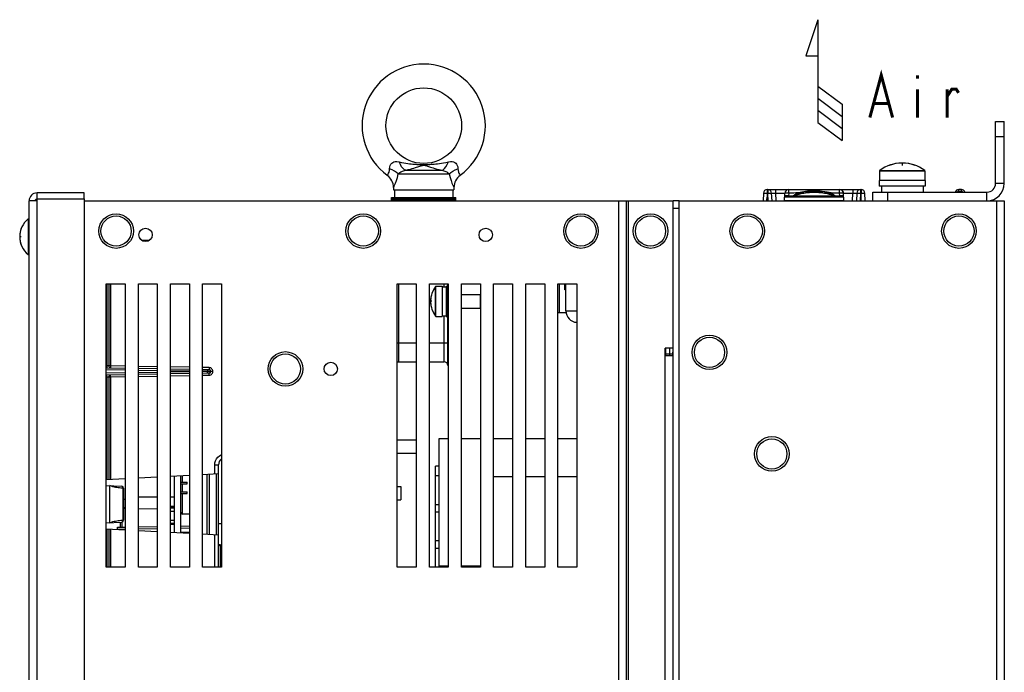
# Model space of a CAD drawing. Extents: x 29 to 410, y 35 to 287.
# Tile 23 of 46: x 133 to 198, y 210 to 253. Entities that reach past the tile are written whole.
import ezdxf

# ---------------------------------------------------------------- set-up
doc = ezdxf.new("R2010")
doc.units = 0
doc.header["$LTSCALE"] = 23.1
doc.layers.get('0').update_dxf_attribs({"linetype": 'CONTINUOUS'})
doc.layers.add('ALL_CURVE', color=7, linetype='CONTINUOUS')
doc.layers.add('ALL_NOTE', color=7, linetype='CONTINUOUS')

# ---------------------------------------------------------------- blocks, each defined once
blk = doc.blocks.new('ARROW_AIR_BL0', base_point=(185.747, 248.833))
at = {"color": 7, "linetype": 'CONTINUOUS'}
for p, q in [((185.347, 252.833), (184.547, 250.433)), ((185.347, 252.833), (185.347, 246.033)), ((184.547, 250.433), (185.347, 250.433)), ((185.347, 248.433), (186.947, 247.233)), ((185.347, 247.633), (186.947, 246.433)), ((185.347, 246.833), (186.947, 245.633)), ((186.947, 247.233), (186.947, 244.833)), ((185.347, 246.033), (186.947, 244.833))]:
    blk.add_line(p, q, dxfattribs=at)

msp = doc.modelspace()

# ---------------------------------------------------------------- linework, layer by layer
at = {"color": 3, "linetype": 'CONTINUOUS'}
for p, q in [((197.104, 241.993), (197.104, 246.093)), ((136.829, 241.368), (133.704, 241.368)), ((133.704, 202.443), (133.704, 240.968)), ((133.704, 240.968), (136.829, 240.968)), ((136.829, 240.968), (136.829, 202.943)), ((188.979, 241.418), (196.529, 241.418)), ((133.179, 202.843), (133.179, 240.843)), ((133.704, 240.843), (133.179, 240.843)), ((136.829, 240.843), (175.779, 240.843)), ((172.154, 240.843), (172.154, 151.343)), ((172.679, 240.843), (172.679, 151.343)), ((172.804, 240.843), (172.804, 151.343)), ((175.779, 151.343), (175.779, 240.843)), ((176.179, 151.343), (176.179, 240.843)), ((176.179, 240.843), (188.979, 240.843)), ((196.529, 240.843), (197.679, 240.843)), ((197.154, 240.843), (197.154, 151.343)), ((197.679, 240.843), (197.679, 151.343)), ((138.279, 216.593), (138.279, 235.343)), ((138.279, 235.343), (139.529, 235.343)), ((139.529, 235.343), (139.529, 216.593)), ((140.404, 216.593), (140.404, 235.343)), ((140.404, 235.343), (141.654, 235.343)), ((141.654, 235.343), (141.654, 216.593)), ((142.529, 216.593), (142.529, 235.343)), ((142.529, 235.343), (143.779, 235.343)), ((143.779, 235.343), (143.779, 216.593)), ((144.654, 216.593), (144.654, 235.343)), ((144.654, 235.343), (145.904, 235.343)), ((145.904, 235.343), (145.904, 216.593)), ((157.529, 216.593), (157.529, 235.343)), ((157.529, 235.343), (158.779, 235.343)), ((158.779, 235.343), (158.779, 216.593)), ((159.654, 216.593), (159.654, 235.343)), ((159.654, 235.343), (160.904, 235.343)), ((160.904, 235.343), (160.904, 216.593)), ((161.779, 216.593), (161.779, 235.343)), ((161.779, 235.343), (163.029, 235.343)), ((163.029, 235.343), (163.029, 216.593)), ((163.904, 216.593), (163.904, 235.343)), ((163.904, 235.343), (165.154, 235.343)), ((165.154, 235.343), (165.154, 216.593)), ((166.029, 216.593), (166.029, 235.343)), ((166.029, 235.343), (167.279, 235.343)), ((167.279, 235.343), (167.279, 216.593)), ((168.154, 216.593), (168.154, 235.343)), ((168.154, 235.343), (169.404, 235.343)), ((169.404, 235.343), (169.404, 216.593)), ((175.254, 156.843), (175.254, 231.093)), ((175.779, 231.093), (175.254, 231.093)), ((175.779, 230.593), (175.254, 230.593)), ((145.904, 219.468), (145.704, 219.468)), ((139.529, 216.593), (138.279, 216.593)), ((141.654, 216.593), (140.404, 216.593)), ((143.779, 216.593), (142.529, 216.593)), ((145.904, 216.593), (144.654, 216.593)), ((158.779, 216.593), (157.529, 216.593)), ((160.904, 216.593), (159.654, 216.593)), ((163.029, 216.593), (161.779, 216.593)), ((165.154, 216.593), (163.904, 216.593)), ((167.279, 216.593), (166.029, 216.593)), ((169.404, 216.593), (168.154, 216.593))]:
    msp.add_line(p, q, dxfattribs=at)
at = {"color": 7, "linetype": 'CONTINUOUS'}
for p, q in [((197.104, 246.093), (197.679, 246.093)), ((197.679, 241.993), (197.679, 246.093)), ((197.104, 245.093), (197.679, 245.093)), ((159.141, 243.253), (159.279, 243.253)), ((157.589, 242.622), (160.97, 242.622)), ((158.092, 242.865), (160.467, 242.865)), ((189.429, 242.83), (189.429, 242.193)), ((189.429, 242.83), (192.429, 242.83)), ((189.439, 242.85), (192.419, 242.85)), ((192.429, 242.83), (192.429, 242.193)), ((157.279, 241.724), (157.279, 241.568)), ((161.279, 241.724), (161.279, 241.568)), ((189.404, 242.193), (189.404, 241.818)), ((192.454, 242.193), (189.404, 242.193)), ((192.454, 241.818), (189.404, 241.818)), ((189.554, 241.818), (189.554, 241.418)), ((192.304, 241.818), (192.304, 241.418)), ((192.454, 242.193), (192.454, 241.818)), ((197.679, 241.993), (197.104, 241.993)), ((133.704, 240.968), (133.704, 241.368)), ((136.829, 240.968), (136.829, 241.368)), ((157.154, 240.843), (157.154, 241.068)), ((157.154, 241.068), (161.404, 241.068)), ((157.154, 240.993), (161.404, 240.993)), ((157.279, 241.568), (161.279, 241.568)), ((157.354, 241.568), (157.354, 241.068)), ((161.204, 241.568), (161.204, 241.068)), ((161.404, 240.843), (161.404, 241.068)), ((181.747, 241.347), (181.738, 240.843)), ((181.997, 241.593), (188.212, 241.593)), ((181.997, 241.41), (181.997, 241.347)), ((181.997, 241.347), (182.039, 241.347)), ((182.039, 241.593), (182.039, 241.584)), ((182.06, 240.947), (182.047, 241.191)), ((182.316, 240.843), (182.289, 241.356)), ((182.538, 241.593), (182.538, 241.356)), ((182.538, 241.356), (182.565, 240.843)), ((182.538, 241.356), (183.17, 241.356)), ((183.143, 240.843), (183.17, 241.356)), ((183.157, 241.101), (187.052, 241.101)), ((183.42, 241.347), (183.371, 241.349)), ((183.42, 241.347), (183.411, 241.184)), ((183.411, 241.184), (183.724, 241.184)), ((184.461, 241.142), (184.461, 241.139)), ((184.996, 241.107), (184.461, 241.139)), ((184.569, 241.146), (185.639, 241.146)), ((184.996, 241.146), (184.996, 241.107)), ((185.213, 241.146), (185.213, 241.107)), ((185.748, 241.139), (185.213, 241.107)), ((185.748, 241.142), (185.748, 241.139)), ((186.484, 241.184), (186.798, 241.184)), ((186.789, 241.593), (186.85, 241.585)), ((186.798, 241.184), (186.789, 241.347)), ((186.85, 241.585), (186.908, 241.562)), ((186.908, 241.562), (186.96, 241.524)), ((186.96, 241.524), (187.002, 241.474)), ((187.066, 240.843), (187.039, 241.356)), ((187.039, 241.356), (187.67, 241.356)), ((187.643, 240.843), (187.67, 241.356)), ((187.67, 241.593), (187.67, 241.356)), ((187.92, 241.356), (187.893, 240.843)), ((188.165, 241.266), (188.149, 240.947)), ((188.17, 241.347), (188.165, 241.266)), ((188.17, 241.593), (188.17, 241.347)), ((188.17, 241.347), (188.212, 241.347)), ((188.212, 241.593), (188.212, 241.347)), ((188.221, 240.843), (188.212, 241.347)), ((188.471, 240.843), (188.462, 241.347)), ((188.979, 240.843), (188.979, 241.418)), ((189.979, 240.843), (189.979, 241.418)), ((194.671, 241.47), (194.671, 241.593)), ((194.837, 241.593), (194.671, 241.593)), ((194.837, 241.47), (194.671, 241.47)), ((194.837, 241.47), (194.837, 241.593)), ((196.529, 240.843), (196.529, 241.418)), ((157.154, 240.918), (161.404, 240.918)), ((176.179, 240.843), (175.779, 240.843)), ((176.179, 240.343), (175.779, 240.343)), ((183.144, 240.855), (187.065, 240.855)), ((188.979, 240.843), (196.529, 240.843)), ((133.107, 239.643), (133.107, 237.293)), ((133.107, 239.643), (133.179, 239.643)), ((140.612, 238.241), (141.135, 238.232)), ((133.107, 237.293), (133.179, 237.293)), ((138.329, 235.343), (138.329, 229.924)), ((138.44, 235.343), (138.44, 229.921)), ((138.552, 235.343), (138.552, 229.921)), ((157.629, 230.193), (157.629, 235.343)), ((160.066, 233.202), (160.066, 235.183)), ((160.086, 233.193), (160.086, 235.193)), ((160.086, 235.193), (160.504, 235.193)), ((160.504, 235.193), (160.504, 233.193)), ((160.504, 235.143), (160.754, 235.143)), ((160.629, 235.143), (160.629, 235.343)), ((160.754, 235.193), (160.754, 233.193)), ((160.754, 235.193), (160.879, 235.193)), ((160.879, 229.943), (160.879, 235.343)), ((168.229, 235.343), (168.229, 233.443)), ((168.604, 234.943), (168.604, 235.343)), ((168.679, 233.553), (168.679, 235.343)), ((160.904, 234.755), (160.879, 234.755)), ((160.879, 234.636), (160.904, 234.636)), ((161.779, 234.636), (163.004, 234.636)), ((163.004, 234.636), (163.004, 233.749)), ((168.679, 234.943), (168.604, 234.943)), ((160.086, 233.193), (160.504, 233.193)), ((160.504, 233.243), (160.754, 233.243)), ((160.629, 230.193), (160.629, 233.243)), ((160.754, 233.193), (160.879, 233.193)), ((160.879, 233.749), (160.904, 233.749)), ((160.904, 233.63), (160.879, 233.63)), ((161.779, 233.749), (163.004, 233.749)), ((168.229, 233.443), (168.69, 233.443)), ((160.879, 232.525), (160.904, 232.525)), ((157.529, 231.443), (158.779, 231.443)), ((159.654, 231.443), (160.879, 231.443)), ((160.879, 231.453), (160.904, 231.453)), ((175.279, 231.093), (175.279, 230.593)), ((175.525, 230.697), (175.279, 230.697)), ((175.525, 231.093), (175.525, 230.697)), ((175.525, 230.697), (175.525, 230.593)), ((175.744, 230.693), (175.525, 230.697)), ((175.751, 231.093), (175.743, 230.593)), ((138.329, 229.924), (138.279, 229.925)), ((138.44, 229.921), (138.329, 229.924)), ((138.552, 229.921), (138.44, 229.921)), ((139.529, 229.903), (138.552, 229.921)), ((157.629, 230.193), (158.779, 230.193)), ((159.654, 230.193), (160.629, 230.193)), ((160.879, 230.121), (160.904, 230.121)), ((160.879, 229.943), (160.904, 229.943)), ((138.279, 229.8), (139.529, 229.778)), ((138.279, 229.678), (139.529, 229.656)), ((139.529, 229.454), (138.279, 229.432)), ((139.529, 229.332), (138.279, 229.31)), ((141.654, 229.866), (140.404, 229.888)), ((140.404, 229.763), (141.654, 229.741)), ((140.404, 229.641), (141.654, 229.619)), ((141.654, 229.491), (140.404, 229.469)), ((141.654, 229.369), (140.404, 229.347)), ((140.404, 229.222), (141.654, 229.244)), ((143.779, 229.829), (142.529, 229.851)), ((142.529, 229.726), (143.779, 229.704)), ((142.529, 229.604), (143.779, 229.582)), ((143.779, 229.528), (142.529, 229.506)), ((143.779, 229.406), (142.529, 229.384)), ((142.529, 229.259), (143.779, 229.281)), ((145.084, 229.807), (144.654, 229.814)), ((144.654, 229.689), (145.084, 229.682)), ((144.654, 229.567), (144.973, 229.561)), ((144.973, 229.549), (144.654, 229.543)), ((145.084, 229.428), (144.654, 229.421)), ((144.654, 229.296), (145.084, 229.304)), ((144.973, 229.549), (144.973, 229.561)), ((145.204, 229.559), (144.973, 229.561)), ((144.973, 229.549), (145.204, 229.551)), ((145.204, 229.551), (145.204, 229.559)), ((145.327, 229.559), (145.204, 229.559)), ((145.327, 229.551), (145.204, 229.551)), ((145.327, 229.551), (145.327, 229.559)), ((138.279, 229.185), (138.329, 229.186)), ((138.329, 229.186), (138.44, 229.189)), ((138.329, 229.186), (138.329, 222.402)), ((138.44, 229.189), (138.44, 222.407)), ((138.44, 229.189), (138.552, 229.189)), ((138.552, 229.189), (139.529, 229.207)), ((138.552, 229.189), (138.552, 222.413)), ((157.529, 225.036), (158.779, 225.036)), ((160.279, 225.093), (160.279, 216.593)), ((160.904, 225.093), (160.279, 225.093)), ((163.029, 225.093), (161.779, 225.093)), ((165.154, 225.093), (163.904, 225.093)), ((167.279, 225.093), (166.029, 225.093)), ((169.404, 225.093), (168.154, 225.093)), ((157.529, 224.149), (158.779, 224.149)), ((144.654, 222.733), (145.704, 222.788)), ((144.954, 218.786), (144.954, 222.749)), ((145.077, 222.755), (145.077, 218.78)), ((145.459, 222.775), (145.459, 223.363)), ((145.459, 223.363), (145.704, 223.363)), ((145.582, 218.753), (145.582, 222.782)), ((145.704, 216.593), (145.704, 223.363)), ((160.054, 216.593), (160.054, 223.28)), ((160.279, 223.28), (160.054, 223.28)), ((138.279, 222.399), (139.529, 222.465)), ((140.404, 222.51), (141.654, 222.576)), ((142.529, 222.622), (143.779, 222.687)), ((142.804, 218.899), (142.804, 222.636)), ((143.204, 218.878), (143.204, 222.657)), ((143.204, 222.228), (143.629, 222.228)), ((143.204, 222.103), (143.629, 222.103)), ((143.327, 222.228), (143.327, 222.664)), ((143.327, 221.593), (143.327, 222.103)), ((143.629, 222.103), (143.629, 222.228)), ((160.054, 222.655), (160.279, 222.655)), ((163.904, 222.593), (165.154, 222.593)), ((166.029, 222.593), (167.279, 222.593)), ((168.154, 222.593), (169.404, 222.593)), ((138.279, 222.006), (139.311, 221.952)), ((138.523, 219.542), (138.523, 221.993)), ((139.367, 221.827), (139.367, 219.708)), ((139.429, 221.827), (139.367, 221.827)), ((139.429, 221.827), (139.429, 219.708)), ((143.204, 221.593), (143.629, 221.593)), ((143.204, 221.468), (143.629, 221.468)), ((143.327, 220.115), (143.327, 221.468)), ((143.629, 221.468), (143.629, 221.593)), ((157.529, 221.936), (157.767, 221.936)), ((157.767, 221.936), (157.767, 221.049)), ((139.429, 221.092), (139.529, 221.094)), ((141.654, 221.223), (140.404, 221.223)), ((142.804, 221.223), (142.529, 221.223)), ((157.529, 221.049), (157.767, 221.049)), ((139.429, 220.542), (139.529, 220.544)), ((139.529, 220.484), (139.429, 220.486)), ((141.654, 220.447), (140.404, 220.469)), ((142.804, 220.624), (142.529, 220.624)), ((142.804, 220.543), (142.529, 220.543)), ((142.804, 220.493), (142.529, 220.493)), ((142.804, 220.293), (142.529, 220.293)), ((160.054, 220.755), (160.279, 220.755)), ((160.054, 220.255), (160.279, 220.255)), ((138.279, 219.529), (139.311, 219.583)), ((139.204, 219.577), (139.204, 219.246)), ((139.315, 219.583), (139.315, 219.247)), ((139.429, 219.708), (139.367, 219.708)), ((142.804, 219.693), (142.529, 219.693)), ((142.804, 219.493), (142.529, 219.493)), ((143.779, 220.107), (143.327, 220.115)), ((138.279, 219.136), (139.529, 219.07)), ((138.329, 219.133), (138.329, 216.593)), ((138.44, 219.128), (138.44, 216.593)), ((138.552, 219.122), (138.552, 216.593)), ((139.029, 219.243), (139.529, 219.251)), ((139.029, 219.097), (139.029, 219.243)), ((139.029, 219.118), (139.529, 219.126)), ((140.404, 219.267), (141.654, 219.288)), ((140.404, 219.142), (141.654, 219.163)), ((140.404, 219.025), (141.654, 218.959)), ((142.804, 219.418), (142.529, 219.418)), ((142.529, 218.913), (143.779, 218.848)), ((143.204, 219.315), (143.779, 219.325)), ((143.204, 219.19), (143.779, 219.2)), ((143.204, 218.913), (143.779, 218.923)), ((144.654, 218.802), (145.704, 218.747)), ((145.459, 216.593), (145.459, 218.76)), ((160.054, 218.355), (160.279, 218.355)), ((145.704, 217.993), (145.811, 218.099)), ((145.704, 218.099), (145.811, 218.099)), ((145.811, 218.099), (145.811, 216.593)), ((160.054, 217.855), (160.279, 217.855)), ((160.304, 216.668), (160.304, 216.593)), ((160.904, 216.668), (160.304, 216.668)), ((163.029, 216.668), (161.779, 216.668))]:
    msp.add_line(p, q, dxfattribs=at)
for points in [[(156.87, 242.531), (156.876, 242.539), (156.893, 242.562), (156.919, 242.603), (156.952, 242.664), (156.985, 242.747), (157.01, 242.85), (157.019, 242.969)], [(157.019, 242.969), (157.03, 243.09), (157.061, 243.192), (157.106, 243.275), (157.161, 243.34), (157.226, 243.39), (157.303, 243.425), (157.396, 243.444), (157.51, 243.445), (157.653, 243.423)], [(157.589, 242.622), (157.483, 242.718), (157.349, 242.81), (157.192, 242.895), (157.019, 242.969)], [(158.092, 242.865), (158.002, 242.906), (157.909, 242.987), (157.818, 243.103), (157.731, 243.251), (157.653, 243.423)], [(157.653, 243.423), (157.81, 243.39), (157.955, 243.362), (158.091, 243.337), (158.217, 243.317), (158.336, 243.3), (158.448, 243.286), (158.554, 243.276), (158.654, 243.268), (158.746, 243.262), (158.833, 243.258), (158.916, 243.255), (158.995, 243.254), (159.069, 243.253), (159.141, 243.253)], [(158.092, 242.865), (158.257, 242.908), (158.399, 242.947), (158.523, 242.982), (158.63, 243.014), (158.725, 243.043), (158.81, 243.069), (158.885, 243.092), (158.952, 243.114), (159.01, 243.133), (159.062, 243.149), (159.108, 243.164), (159.15, 243.177), (159.187, 243.187), (159.22, 243.195), (159.25, 243.199), (159.279, 243.201)], [(159.279, 243.253), (159.354, 243.253), (159.432, 243.253), (159.512, 243.253), (159.596, 243.254), (159.683, 243.256), (159.774, 243.26), (159.87, 243.265), (159.972, 243.273), (160.081, 243.283), (160.197, 243.297), (160.32, 243.314), (160.452, 243.335), (160.593, 243.36), (160.744, 243.389), (160.906, 243.423)], [(159.279, 243.201), (159.311, 243.199), (159.346, 243.193), (159.383, 243.184), (159.425, 243.172), (159.473, 243.157), (159.525, 243.14), (159.585, 243.121), (159.651, 243.099), (159.727, 243.075), (159.813, 243.049), (159.911, 243.019), (160.022, 242.986), (160.149, 242.95), (160.296, 242.91), (160.467, 242.865)], [(160.467, 242.865), (160.557, 242.906), (160.649, 242.987), (160.741, 243.103), (160.828, 243.251), (160.906, 243.423)], [(160.906, 243.423), (161.048, 243.445), (161.163, 243.444), (161.256, 243.425), (161.333, 243.39), (161.398, 243.34), (161.453, 243.275), (161.498, 243.192), (161.529, 243.09), (161.54, 242.969)], [(160.97, 242.622), (161.076, 242.718), (161.21, 242.81), (161.366, 242.895), (161.54, 242.969)], [(161.54, 242.969), (161.549, 242.85), (161.574, 242.747), (161.607, 242.664), (161.64, 242.603), (161.666, 242.562), (161.682, 242.539), (161.688, 242.531)], [(157.279, 241.724), (157.288, 241.743), (157.314, 241.795), (157.355, 241.886), (157.41, 242.019), (157.473, 242.192), (157.536, 242.398), (157.589, 242.622)], [(157.589, 242.622), (157.645, 242.672), (157.704, 242.716), (157.763, 242.753), (157.82, 242.784), (157.879, 242.811), (157.941, 242.833), (158.01, 242.852), (158.092, 242.865)], [(160.467, 242.865), (160.548, 242.852), (160.618, 242.833), (160.68, 242.811), (160.738, 242.784), (160.796, 242.753), (160.855, 242.716), (160.914, 242.672), (160.97, 242.622)], [(160.97, 242.622), (161.023, 242.398), (161.085, 242.192), (161.148, 242.019), (161.204, 241.886), (161.245, 241.795), (161.27, 241.743), (161.279, 241.724)], [(181.747, 241.347), (181.755, 241.348), (181.78, 241.349), (181.82, 241.349), (181.872, 241.349), (181.932, 241.348), (181.997, 241.347)], [(181.997, 241.347), (181.993, 241.241), (181.986, 241.143), (181.975, 241.049), (181.961, 240.956), (181.943, 240.861), (181.938, 240.843)], [(181.997, 241.593), (181.997, 241.584), (181.997, 241.41)], [(182.039, 241.584), (182.039, 241.41), (182.039, 241.347)], [(182.039, 241.347), (182.095, 241.35), (182.147, 241.352), (182.195, 241.354), (182.234, 241.355), (182.264, 241.356), (182.282, 241.356), (182.289, 241.356)], [(182.047, 241.191), (182.043, 241.266), (182.039, 241.347)], [(182.289, 241.356), (182.293, 241.358), (182.308, 241.36), (182.33, 241.361), (182.361, 241.361), (182.399, 241.361), (182.442, 241.36), (182.489, 241.358), (182.538, 241.356)], [(183.411, 241.184), (183.346, 241.184), (183.286, 241.183), (183.234, 241.182), (183.194, 241.18), (183.169, 241.178), (183.161, 241.176)], [(183.371, 241.349), (183.347, 241.35), (183.324, 241.352), (183.302, 241.353), (183.281, 241.353), (183.261, 241.354), (183.243, 241.355), (183.227, 241.355), (183.212, 241.356), (183.2, 241.356), (183.189, 241.356), (183.181, 241.356), (183.175, 241.356), (183.171, 241.356), (183.17, 241.356)], [(183.42, 241.347), (183.426, 241.411), (183.431, 241.471), (183.434, 241.521), (183.433, 241.56), (183.428, 241.584), (183.42, 241.593)], [(184.52, 241.461), (184.181, 241.404), (184.025, 241.38), (183.886, 241.363), (183.764, 241.352), (183.651, 241.348), (183.54, 241.347), (183.42, 241.347)], [(183.724, 241.184), (183.734, 241.189), (183.743, 241.195), (183.751, 241.201), (183.758, 241.208)], [(183.724, 241.184), (183.732, 241.185), (183.74, 241.185), (183.748, 241.186), (183.756, 241.188), (183.764, 241.191)], [(183.724, 241.184), (183.726, 241.18), (183.754, 241.175), (183.811, 241.171), (183.902, 241.166), (184.03, 241.162), (184.2, 241.157), (184.412, 241.154), (184.667, 241.151), (184.954, 241.15), (185.253, 241.15), (185.54, 241.151), (185.795, 241.154), (186.008, 241.157), (186.178, 241.162), (186.306, 241.166), (186.397, 241.171), (186.455, 241.175), (186.483, 241.18), (186.484, 241.184)], [(183.758, 241.208), (183.78, 241.228), (183.804, 241.247), (183.831, 241.266), (183.86, 241.283), (183.894, 241.3), (183.933, 241.317), (183.978, 241.334), (184.031, 241.351), (184.092, 241.367), (184.159, 241.383), (184.235, 241.4), (184.32, 241.417), (184.415, 241.434), (184.523, 241.451), (184.645, 241.467), (184.785, 241.48), (184.942, 241.489), (185.104, 241.492), (185.266, 241.489), (185.423, 241.48), (185.563, 241.467), (185.686, 241.451), (185.793, 241.435), (185.889, 241.417), (185.974, 241.4), (186.049, 241.383), (186.117, 241.367), (186.178, 241.351), (186.231, 241.334), (186.276, 241.317), (186.315, 241.3), (186.348, 241.283), (186.378, 241.266), (186.405, 241.247), (186.429, 241.228), (186.45, 241.208)], [(183.758, 241.208), (183.763, 241.203), (183.766, 241.197), (183.766, 241.193), (183.764, 241.191)], [(183.764, 241.191), (183.79, 241.199), (183.817, 241.208), (183.846, 241.218), (183.878, 241.227), (183.913, 241.238), (183.952, 241.25), (183.998, 241.263), (184.05, 241.277), (184.11, 241.293), (184.176, 241.309), (184.251, 241.325), (184.334, 241.342), (184.427, 241.359), (184.533, 241.376), (184.653, 241.391), (184.791, 241.404), (184.945, 241.413), (185.104, 241.416), (185.263, 241.413), (185.417, 241.404), (185.555, 241.391), (185.675, 241.376), (185.781, 241.359), (185.875, 241.342), (185.958, 241.325), (186.032, 241.309), (186.099, 241.293), (186.158, 241.277), (186.211, 241.263), (186.257, 241.25), (186.296, 241.238), (186.331, 241.227), (186.363, 241.218), (186.392, 241.208), (186.419, 241.199), (186.444, 241.191)], [(183.764, 241.191), (183.768, 241.187), (183.798, 241.183), (183.855, 241.179), (183.944, 241.175), (184.069, 241.172), (184.234, 241.17), (184.439, 241.168), (184.684, 241.167), (184.96, 241.166), (185.247, 241.166), (185.523, 241.167), (185.768, 241.168), (185.974, 241.17), (186.139, 241.172), (186.264, 241.175), (186.353, 241.179), (186.411, 241.183), (186.441, 241.187), (186.444, 241.191)], [(184.444, 241.142), (184.445, 241.142), (184.453, 241.143), (184.472, 241.144), (184.499, 241.145), (184.532, 241.146), (184.569, 241.146)], [(184.461, 241.139), (184.448, 241.141), (184.444, 241.142)], [(186.789, 241.347), (186.664, 241.347), (186.552, 241.348), (186.448, 241.352), (186.343, 241.361), (186.228, 241.374), (186.098, 241.393), (185.954, 241.416), (185.798, 241.443), (185.638, 241.469), (185.49, 241.491), (185.359, 241.506), (185.243, 241.515), (185.14, 241.519), (185.038, 241.518), (184.93, 241.512), (184.808, 241.501), (184.672, 241.484), (184.52, 241.461)], [(185.213, 241.107), (185.189, 241.106), (185.159, 241.105), (185.123, 241.105), (185.086, 241.105), (185.05, 241.105), (185.019, 241.106), (184.996, 241.107)], [(185.639, 241.146), (185.676, 241.146), (185.71, 241.145), (185.737, 241.144), (185.756, 241.143), (185.764, 241.142), (185.764, 241.142)], [(185.764, 241.142), (185.761, 241.141), (185.748, 241.139)], [(186.45, 241.208), (186.446, 241.203), (186.443, 241.197), (186.442, 241.193), (186.444, 241.191)], [(186.444, 241.191), (186.453, 241.188), (186.461, 241.186), (186.469, 241.185), (186.477, 241.185), (186.484, 241.184)], [(186.45, 241.208), (186.458, 241.201), (186.466, 241.195), (186.475, 241.189), (186.484, 241.184)], [(186.789, 241.546), (186.788, 241.574), (186.787, 241.588), (186.789, 241.593)], [(186.789, 241.347), (186.789, 241.401), (186.789, 241.546)], [(187.039, 241.356), (187.037, 241.356), (187.034, 241.356), (187.028, 241.356), (187.02, 241.356), (187.009, 241.356), (186.996, 241.356), (186.982, 241.355), (186.965, 241.355), (186.947, 241.354), (186.928, 241.353), (186.907, 241.353), (186.884, 241.352), (186.861, 241.35), (186.838, 241.349), (186.789, 241.347)], [(187.048, 241.176), (187.039, 241.178), (187.014, 241.18), (186.975, 241.182), (186.923, 241.183), (186.862, 241.184), (186.798, 241.184)], [(187.002, 241.474), (187.028, 241.417), (187.039, 241.356)], [(187.67, 241.356), (187.719, 241.358), (187.766, 241.36), (187.809, 241.361), (187.847, 241.361), (187.878, 241.361), (187.901, 241.36), (187.915, 241.358), (187.92, 241.356)], [(187.92, 241.356), (187.926, 241.356), (187.945, 241.356), (187.975, 241.355), (188.014, 241.354), (188.061, 241.352), (188.114, 241.35), (188.17, 241.347)], [(188.212, 241.347), (188.267, 241.348), (188.32, 241.348), (188.368, 241.349), (188.407, 241.349), (188.437, 241.348), (188.456, 241.348), (188.462, 241.347)], [(194.671, 241.47), (194.64, 241.466), (194.612, 241.455), (194.586, 241.437), (194.57, 241.418)], [(194.938, 241.418), (194.934, 241.424), (194.914, 241.443), (194.891, 241.458), (194.864, 241.467), (194.837, 241.47)], [(182.074, 240.843), (182.071, 240.854), (182.065, 240.899), (182.06, 240.947)], [(188.149, 240.947), (188.144, 240.899), (188.137, 240.854), (188.135, 240.843)], [(169.404, 233.536), (169.171, 233.54), (168.959, 233.545), (168.804, 233.548), (168.711, 233.551), (168.679, 233.553)], [(138.329, 229.924), (138.328, 229.886), (138.328, 229.851), (138.328, 229.823), (138.328, 229.806), (138.329, 229.799)], [(138.44, 229.921), (138.446, 229.882), (138.462, 229.848), (138.486, 229.82), (138.517, 229.802), (138.552, 229.796)], [(138.552, 229.921), (138.552, 229.888), (138.551, 229.858), (138.551, 229.832), (138.551, 229.812), (138.552, 229.8), (138.552, 229.796)], [(138.329, 229.186), (138.328, 229.224), (138.328, 229.259), (138.328, 229.287), (138.328, 229.304), (138.329, 229.311)], [(138.44, 229.189), (138.446, 229.228), (138.462, 229.262), (138.486, 229.29), (138.517, 229.308), (138.552, 229.314)], [(138.552, 229.189), (138.552, 229.222), (138.551, 229.252), (138.551, 229.278), (138.551, 229.298), (138.552, 229.31), (138.552, 229.314)], [(144.966, 229.684), (144.969, 229.678), (144.971, 229.66), (144.973, 229.633), (144.973, 229.599), (144.973, 229.561)], [(144.966, 229.426), (144.969, 229.432), (144.971, 229.45), (144.973, 229.477), (144.973, 229.511), (144.973, 229.549)], [(145.084, 229.807), (145.083, 229.768), (145.083, 229.733), (145.083, 229.705), (145.083, 229.688), (145.084, 229.682)], [(145.084, 229.304), (145.083, 229.342), (145.083, 229.377), (145.083, 229.405), (145.083, 229.422), (145.084, 229.428)], [(145.327, 229.559), (145.321, 229.614), (145.303, 229.665), (145.274, 229.712), (145.236, 229.751), (145.19, 229.781), (145.138, 229.799), (145.084, 229.807)], [(145.084, 229.304), (145.138, 229.311), (145.19, 229.329), (145.236, 229.359), (145.274, 229.398), (145.303, 229.445), (145.321, 229.496), (145.327, 229.551)], [(145.459, 223.363), (145.472, 223.502), (145.51, 223.637), (145.575, 223.764), (145.662, 223.877), (145.769, 223.971), (145.891, 224.042), (145.904, 224.047)], [(139.367, 221.827), (139.254, 221.833), (139.153, 221.84), (139.06, 221.851), (138.973, 221.865), (138.89, 221.882), (138.807, 221.901), (138.722, 221.925), (138.628, 221.955), (138.523, 221.993)], [(139.311, 221.952), (139.32, 221.95), (139.329, 221.946), (139.338, 221.938), (139.347, 221.926), (139.354, 221.91), (139.36, 221.892), (139.365, 221.871), (139.367, 221.85), (139.367, 221.827)], [(138.523, 219.542), (138.628, 219.58), (138.722, 219.61), (138.807, 219.634), (138.89, 219.653), (138.973, 219.67), (139.06, 219.684), (139.153, 219.695), (139.254, 219.702), (139.367, 219.708)], [(139.367, 219.708), (139.367, 219.691), (139.366, 219.672), (139.363, 219.654), (139.358, 219.635), (139.351, 219.618), (139.343, 219.603), (139.333, 219.592), (139.322, 219.586), (139.311, 219.583)]]:
    msp.add_lwpolyline(points, dxfattribs=at)
for centre, radius in [((159.279, 245.818), 2.5), ((138.929, 238.843), 1), ((155.279, 238.843), 1), ((169.679, 238.843), 1), ((174.279, 238.843), 1), ((180.679, 238.843), 1), ((194.679, 238.843), 1), ((178.179, 230.818), 1), ((150.129, 229.718), 1), ((182.304, 224.093), 1)]:
    msp.add_circle(centre, radius, dxfattribs=at)
at = {"color": 3, "linetype": 'CONTINUOUS'}
for centre, radius in [((138.929, 238.843), 1.144), ((155.279, 238.843), 1.144), ((169.679, 238.843), 1.144), ((174.279, 238.843), 1.144), ((180.679, 238.843), 1.144), ((194.679, 238.843), 1.144), ((140.879, 238.593), 0.443), ((163.379, 238.593), 0.443), ((178.179, 230.818), 1.144), ((150.129, 229.718), 1.144), ((153.129, 229.718), 0.438), ((182.304, 224.093), 1.144)]:
    msp.add_circle(centre, radius, dxfattribs=at)
at = {"color": 7, "linetype": 'CONTINUOUS'}
for centre, radius, start, end in [((159.279, 245.818), 4.075, 306.23745, 233.76255), ((190.929, 240.843), 2.5, 53.41893, 126.58107), ((156.279, 241.724), 1, 359.99986, 53.76263), ((162.279, 241.724), 1, 126.23731, 180.0002), ((189.454, 242.83), 0.025, 126.58107, 180), ((192.404, 242.83), 0.025, 0, 53.41893), ((196.529, 241.993), 1.15, 270, 360), ((133.704, 240.843), 0.125, 90, 180), ((181.997, 241.343), 0.25, 90, 179), ((182.039, 241.343), 0.25, 3.00005, 90.00103), ((183.42, 241.343), 0.25, 90, 177), ((186.789, 241.343), 0.25, 3, 90), ((188.17, 241.343), 0.25, 90, 177), ((188.212, 241.343), 0.25, 1, 90), ((194.671, 241.343), 0.25, 90.00854, 162.49651), ((194.837, 241.343), 0.25, 17.5606, 90), ((134.079, 238.468), 1.525, 129.60193, 230.39807), ((161.354, 234.193), 1.625, 142.45567, 217.54433), ((160.086, 235.168), 0.025, 90, 142.45567), ((160.086, 233.218), 0.025, 217.54433, 270), ((168.229, 233.693), 0.25, 252.3614, 270), ((169.429, 233.553), 0.75, 180, 268.08259), ((157.629, 231.443), 1.25, 265.37749, 270), ((160.629, 229.943), 0.25, 0, 90), ((145.082, 229.559), 0.122, 0.00003, 89.0014), ((145.082, 229.551), 0.122, 271.00014, 0), ((146.204, 223.363), 0.5, 126.93868, 179.99886), ((139.304, 221.827), 0.125, 0, 87), ((143.329, 220.24), 0.125, 180, 269), ((139.304, 219.708), 0.125, 273, 360)]:
    msp.add_arc(centre, radius, start, end, dxfattribs=at)
at = {"color": 3, "linetype": 'CONTINUOUS'}
for centre, radius, start, end in [((196.529, 241.993), 0.575, 270, 360), ((133.704, 240.843), 0.525, 90, 180)]:
    msp.add_arc(centre, radius, start, end, dxfattribs=at)
at = {"layer": 'ALL_CURVE', "color": 40, "linetype": 'CONTINUOUS'}
for p, q in [((190.929, 243.343), (190.929, 243.189)), ((132.652, 238.468), (132.554, 238.468)), ((159.825, 234.193), (159.729, 234.193))]:
    msp.add_line(p, q, dxfattribs=at)
for centre, radius, start, end in [((190.929, 240.843), 2.5, 69.8182, 110.1818), ((134.079, 238.468), 1.525, 159.36221, 200.63779), ((161.354, 234.193), 1.625, 160.21683, 199.78317)]:
    msp.add_arc(centre, radius, start, end, dxfattribs=at)
at = {"layer": 'ALL_NOTE', "color": 2, "linetype": 'CONTINUOUS', "const_width": 0.2}
for points in [[(188.786, 246.358), (189.539, 249.158), (190.291, 246.358)], [(191.947, 249.158), (191.947, 248.925)], [(191.947, 248.225), (191.947, 246.358)], [(193.903, 247.758), (194.204, 248.225), (194.505, 248.225), (194.656, 247.991)], [(193.903, 246.358), (193.903, 248.225)], [(189.087, 247.292), (189.99, 247.292)]]:
    msp.add_lwpolyline(points, dxfattribs=at)

# ---------------------------------------------------------------- block references
at = {"color": 2, "linetype": 'CONTINUOUS'}
msp.add_blockref('ARROW_AIR_BL0', (185.747, 248.833), dxfattribs=at)

doc.saveas('drawing.dxf')
